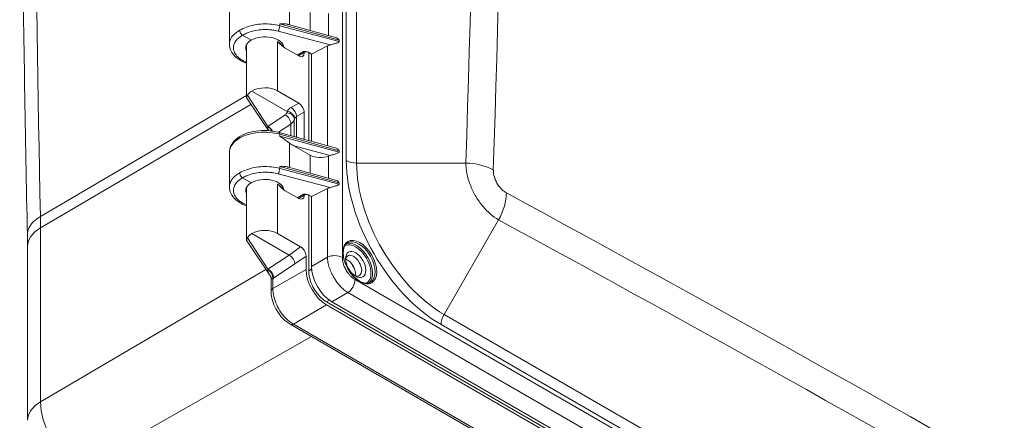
# Model space of a CAD drawing. Header units: inches. Extents: x 0 to 153, y 3 to 96.
# Tile 2 of 132: x 6.07 to 12.41, y 13.06 to 15.64. Entities that reach past the tile are written whole.
import ezdxf

# ---------------------------------------------------------------- set-up
doc = ezdxf.new("R2010")
doc.units = ezdxf.units.IN
doc.header["$LTSCALE"] = 4.5
doc.header["$MEASUREMENT"] = 0
doc.layers.add('Visible (ANSI)', color=7, linetype='Continuous', lineweight=18)
doc.layers.add('Visible Narrow (ANSI)', color=7, linetype='Continuous', lineweight=5)

msp = doc.modelspace()

# ---------------------------------------------------------------- linework, layer by layer
at = {"layer": 'Visible (ANSI)'}
for p, q in [((7.4192, 15.7049), (7.4192, 15.4839)), ((7.5298, 15.5954), (7.5298, 15.5954)), ((7.7997, 15.6117), (8.0943, 15.5308)), ((7.5601, 15.5106), (7.5045, 15.5427)), ((8.0946, 15.5307), (8.0946, 15.5309)), ((8.0973, 15.5302), (8.0973, 15.5299)), ((7.5298, 15.1417), (7.5298, 15.4825)), ((7.7642, 15.4695), (7.7642, 15.4832)), ((8.0502, 15.4734), (7.9474, 15.4217)), ((7.7782, 15.4596), (7.8659, 15.409)), ((7.9105, 15.4369), (7.8632, 15.4105)), ((7.9003, 15.4288), (7.9003, 15.4312)), ((7.9105, 15.4369), (7.9105, 15.4369)), ((7.9298, 14.8641), (7.9298, 15.4318)), ((7.9306, 15.4314), (7.9474, 15.4217)), ((7.9474, 15.4217), (7.9474, 14.8592)), ((7.7918, 15.0522), (7.5648, 15.1833)), ((7.7298, 15.1846), (7.8659, 15.1061)), ((7.6708, 14.928), (7.5311, 15.1371)), ((7.9003, 14.8722), (7.9003, 15.0464)), ((8.0943, 14.8189), (7.7391, 14.9164)), ((7.4192, 14.7863), (7.4192, 14.5653)), ((7.8337, 14.8302), (7.9394, 14.7701)), ((8.0946, 14.8188), (8.0946, 14.819)), ((8.0973, 14.8183), (8.0973, 14.818)), ((7.5298, 14.6768), (7.5298, 14.6768)), ((7.7997, 14.6931), (8.0943, 14.6122)), ((7.5045, 14.6242), (7.5601, 14.592)), ((8.0973, 14.6117), (8.0973, 14.6113)), ((7.4192, 14.5653), (7.4192, 14.5653)), ((7.5298, 14.2231), (7.5298, 14.5639)), ((7.7642, 14.5509), (7.7642, 14.5646)), ((7.7782, 14.541), (7.8659, 14.4904)), ((7.8632, 14.4919), (7.9105, 14.5183)), ((7.9105, 14.5183), (7.9105, 14.5183)), ((8.0502, 14.5549), (7.9474, 14.5032)), ((7.9003, 14.5103), (7.9003, 14.5127)), ((7.9298, 14.0243), (7.9298, 14.5133)), ((7.9306, 14.5129), (7.9474, 14.5032)), ((7.9474, 14.5032), (7.9474, 14.0541)), ((7.5648, 14.2648), (7.8032, 14.1271)), ((7.8781, 14.1804), (7.7298, 14.266)), ((7.675, 14.0031), (7.5311, 14.2185)), ((6.1199, 13.0624), (6.1199, 14.1828)), ((7.9128, 14.1205), (7.9128, 14.0342)), ((7.6881, 13.9747), (7.6881, 13.9747)), ((7.6881, 13.9747), (7.6881, 13.893)), ((12.2755, 11.3825), (8.0449, 13.8251)), ((12.294, 11.3921), (8.0795, 13.8254)), ((8.0449, 13.8054), (12.2576, 11.3732)), ((7.8103, 13.6814), (12.027, 11.2469))]:
    msp.add_line(p, q, dxfattribs=at)
for centre, major_axis, ratio, start_param, end_param in [((7.647, 15.4604), (-0.1228, -0.0019), 0.587337, 3.181707, 5.488751), ((7.647, 15.4604), (-0.1228, 0.0018), 0.567188, 5.506214, 6.59544), ((8.096, 15.4418), (-0.0713, -0.0011), 0.587355, 5.100804, 5.401664), ((7.8658, 15.4488), (0.0244, -0.0422), 0.577174, 5.497939, 7.068431), ((7.647, 15.1351), (-0.1172, -0.0018), 0.587337, 3.917954, 5.48075), ((7.647, 15.1351), (-0.1172, 0.0017), 0.567188, 5.498214, 5.995153), ((7.8658, 15.0663), (0.0244, -0.0422), 0.577526, 0.78555, 2.356042), ((7.7322, 14.8911), (0.007, 0.0253), 0.341613, 6.283147, 6.283178), ((7.8346, 14.8511), (-0.0548, 0.0347), 0.283768, 1.227995, 1.731824), ((8.0052, 14.8099), (-0.0937, -0.0014), 0.587337, 0.783322, 2.1448), ((8.096, 14.7299), (-0.0713, -0.0011), 0.587346, 5.100798, 5.286584), ((7.647, 14.5419), (0.1228, -0.0018), 0.567188, 2.364622, 3.453847), ((7.647, 14.5419), (0.1228, 0.0019), 0.587337, 0.040114, 2.347158), ((8.096, 14.5233), (-0.0713, -0.0011), 0.587355, 5.100804, 5.401664), ((7.8658, 14.5302), (0.0244, -0.0422), 0.577174, 5.497939, 7.068431), ((7.647, 14.2166), (-0.1172, 0.0017), 0.567188, 5.498214, 5.995153), ((7.647, 14.2165), (-0.1172, -0.0018), 0.587337, 3.917954, 5.48075), ((7.8782, 14.1406), (-0.0246, 0.0423), 0.576465, 3.922581, 5.494899), ((8.2191, 14.0585), (0.0366, -0.0633), 0.57735, 5.618957, 10.089007), ((7.8032, 14.0873), (0.0276, -0.0402), 0.625482, 0.737959, 2.308755), ((8.0761, 13.9759), (-0.0555, 0.0961), 0.57735, 5.769255, 5.769263), ((8.1793, 14.0355), (0.0366, -0.0633), 0.57735, 0.575111, 2.566481), ((8.0459, 13.9585), (0.0938, -0.1624), 0.581753, 3.930789, 5.493989), ((8.0805, 13.9785), (0.0938, -0.1624), 0.581753, 3.930789, 5.493989), ((7.7081, 13.9922), (0.0363, -0.025), 0.340833, 3.850329, 4.034846), ((7.7369, 13.8929), (-0.0487, 0), 0.577348, 6.283056, 6.283202), ((8.0865, 13.9819), (0.063, -0.1091), 0.57735, 0.381674, 0.381682), ((7.8346, 13.7237), (-0.0244, -0.0422), 0.57735, 6.283105, 6.283185)]:
    msp.add_ellipse(centre, major_axis=major_axis, ratio=ratio, start_param=start_param, end_param=end_param, dxfattribs=at)
msp.add_ellipse((8.2323, 14.0661), major_axis=(0.0459, -0.0796), ratio=0.57735, dxfattribs=at)
for points, knots in [([(6.1191, 14.257), (6.1061, 14.8923), (6.0956, 15.5262), (6.08, 16.7909), (6.0747, 17.4219), (6.0695, 18.6807), (6.0695, 19.3087), (6.0747, 20.5616), (6.08, 21.1865), (6.0956, 22.4332), (6.1061, 23.0551), (6.1191, 23.6753)], [1.54679056, 1.54679056, 1.54679056, 1.54679056, 1.55639287, 1.55639287, 1.56599517, 1.56599517, 1.57559748, 1.57559748, 1.58519978, 1.58519978, 1.59480209, 1.59480209, 1.59480209, 1.59480209]), ([(7.7433, 15.6167), (7.76, 15.6173), (7.7787, 15.6164), (7.7953, 15.6128), (7.7975, 15.6123), (7.7997, 15.6117)], [-1.1191106, -1.1191106, -1.1191106, -1.1191106, -0.9214246, -0.9214246, -0.8922624, -0.8922624, -0.8922624, -0.8922624]), ([(7.5045, 15.5427), (7.5012, 15.5446), (7.498, 15.5475), (7.4952, 15.5509), (7.4938, 15.5527), (7.4924, 15.5546), (7.4913, 15.5566), (7.4902, 15.5585), (7.4892, 15.5606), (7.4883, 15.5627), (7.4867, 15.5669), (7.4859, 15.5711), (7.4859, 15.5749)], [0, 0, 0, 0, 0.333333, 0.333333, 0.333333, 0.49993, 0.49993, 0.49993, 0.666667, 0.666667, 0.666667, 1, 1, 1, 1]), ([(8.1263, 15.5115), (8.122, 15.5173), (8.1121, 15.5253), (8.0999, 15.5295), (8.0943, 15.5309)], [0.0120401, 0.0120401, 0.0120401, 0.0120401, 0.3333333, 0.5925181, 0.5925181, 0.5925181, 0.5925181]), ([(7.5298, 15.3618), (7.5256, 15.3634), (7.5214, 15.365), (7.4968, 15.3755), (7.4784, 15.3865), (7.4481, 15.4121), (7.4359, 15.4272), (7.4224, 15.4563), (7.4192, 15.4702), (7.4192, 15.4839)], [0.9645699, 0.9645699, 0.9645699, 0.9645699, 1.0143188, 1.0143188, 1.2676252, 1.2676252, 1.5247031, 1.5247031, 1.7250614, 1.7250614, 1.7250614, 1.7250614]), ([(7.7782, 15.4596), (7.7745, 15.4617), (7.767, 15.4669), (7.7552, 15.477), (7.7428, 15.4891), (7.7343, 15.4979), (7.7298, 15.5025)], [0, 0, 0, 0, 0.25, 0.5, 0.75, 0.9999764, 0.9999764, 0.9999764, 0.9999764]), ([(7.8971, 15.4381), (7.8972, 15.4381), (7.8972, 15.4381), (7.9036, 15.4376), (7.91, 15.4372), (7.9189, 15.4356), (7.9217, 15.435), (7.9266, 15.4334), (7.9287, 15.4325), (7.9306, 15.4314)], [-0.1220475, -0.1220475, -0.1220475, -0.1220475, -0.1215718, -0.1215718, -0.0568904, -0.0568904, -0.026632, -0.026632, -0.000001, -0.000001, -0.000001, -0.000001]), ([(7.5311, 15.1371), (7.5305, 15.1381), (7.5301, 15.1392), (7.5294, 15.144), (7.5311, 15.1486), (7.5349, 15.1557)], [0.0903559, 0.0903559, 0.0903559, 0.0903559, 0.135667, 0.135667, 0.2691124, 0.2691124, 0.2691124, 0.2691124]), ([(7.8388, 15.005), (7.8388, 15.012), (7.8366, 15.0193), (7.8325, 15.0259), (7.8284, 15.0326), (7.8225, 15.0385), (7.8154, 15.0431), (7.8083, 15.0478), (7.7999, 15.051), (7.7918, 15.0522)], [0.0000225, 0.0000225, 0.0000225, 0.0000225, 0.3333333, 0.3333333, 0.3333333, 0.6666667, 0.6666667, 0.6666667, 1, 1, 1, 1]), ([(7.4914, 14.8934), (7.5101, 14.9039), (7.5318, 14.9123), (7.5776, 14.924), (7.6021, 14.9275), (7.6508, 14.9297), (7.6756, 14.9284), (7.7128, 14.9228), (7.7263, 14.92), (7.7391, 14.9164)], [0, 0, 0, 0, 0.2575816, 0.2575816, 0.5081251, 0.5081251, 0.7543426, 0.7543426, 0.8970435, 0.8970435, 0.8970435, 0.8970435]), ([(7.4192, 14.7884), (7.4195, 14.8024), (7.4229, 14.8164), (7.4357, 14.8434), (7.4455, 14.8565), (7.4673, 14.8774), (7.4787, 14.8858), (7.4912, 14.8933)], [0.0102102, 0.0102102, 0.0102102, 0.0102102, 0.2106544, 0.2106544, 0.4273594, 0.4273594, 0.6006346, 0.6006346, 0.6006346, 0.6006346]), ([(7.4914, 14.8934), (7.4902, 14.8928), (7.4892, 14.8918), (7.4884, 14.8906), (7.4868, 14.8883), (7.4859, 14.8851), (7.4859, 14.8814)], [0.4948064, 0.4948064, 0.4948064, 0.4948064, 0.6666667, 0.6666667, 0.6666667, 0.9998583, 0.9998583, 0.9998583, 0.9998583]), ([(7.8069, 14.8481), (7.8014, 14.8524), (7.7956, 14.8569), (7.7748, 14.8723), (7.7588, 14.883), (7.7433, 14.8919)], [-0.2597274, -0.2597274, -0.2597274, -0.2597274, -0.1837213, -0.1837213, 0, 0, 0, 0]), ([(8.1263, 14.7997), (8.122, 14.8055), (8.1121, 14.8134), (8.0999, 14.8177), (8.0943, 14.819)], [0.0120401, 0.0120401, 0.0120401, 0.0120401, 0.3333333, 0.5925181, 0.5925181, 0.5925181, 0.5925181]), ([(7.5045, 14.6242), (7.5012, 14.626), (7.498, 14.6289), (7.4952, 14.6324), (7.4938, 14.6341), (7.4924, 14.6361), (7.4913, 14.638), (7.4902, 14.6399), (7.4892, 14.6421), (7.4884, 14.6442), (7.4868, 14.6483), (7.4859, 14.6526), (7.4859, 14.6563)], [0, 0, 0, 0, 0.333333, 0.333333, 0.333333, 0.499912, 0.499912, 0.499912, 0.666667, 0.666667, 0.666667, 1, 1, 1, 1]), ([(7.7433, 14.6982), (7.76, 14.6987), (7.7787, 14.6978), (7.7953, 14.6942), (7.7975, 14.6937), (7.7997, 14.6931)], [-1.1191106, -1.1191106, -1.1191106, -1.1191106, -0.9214246, -0.9214246, -0.8922624, -0.8922624, -0.8922624, -0.8922624]), ([(7.7782, 14.541), (7.7745, 14.5431), (7.767, 14.5483), (7.7552, 14.5585), (7.7428, 14.5705), (7.7343, 14.5794), (7.7298, 14.584)], [0, 0, 0, 0, 0.25, 0.5, 0.75, 0.9999764, 0.9999764, 0.9999764, 0.9999764]), ([(8.1263, 14.593), (8.122, 14.5988), (8.1121, 14.6067), (8.0999, 14.611), (8.0943, 14.6123)], [0.0120401, 0.0120401, 0.0120401, 0.0120401, 0.3333333, 0.5925181, 0.5925181, 0.5925181, 0.5925181]), ([(7.5298, 14.4433), (7.5256, 14.4448), (7.5215, 14.4464), (7.497, 14.4569), (7.4785, 14.4679), (7.4481, 14.4935), (7.4359, 14.5086), (7.4224, 14.5377), (7.4192, 14.5516), (7.4192, 14.5653)], [0.9645804, 0.9645804, 0.9645804, 0.9645804, 1.0138792, 1.0138792, 1.2671357, 1.2671357, 1.5242896, 1.5242896, 1.7251482, 1.7251482, 1.7251482, 1.7251482]), ([(7.8971, 14.5195), (7.8979, 14.5195), (7.8979, 14.5195), (7.9043, 14.519), (7.9103, 14.5186), (7.9189, 14.5171), (7.9217, 14.5164), (7.9266, 14.5148), (7.9287, 14.5139), (7.9306, 14.5129)], [-0.0079138, -0.0079138, -0.0079138, -0.0079138, 0, 0, 0.0580784, 0.0580784, 0.0870155, 0.0870155, 0.1124729, 0.1124729, 0.1124729, 0.1124729]), ([(6.1199, 14.1828), (6.1199, 14.1878), (6.1199, 14.1927), (6.1198, 14.2025), (6.1198, 14.2075), (6.1197, 14.2173), (6.1197, 14.2223), (6.1196, 14.2322), (6.1195, 14.2371), (6.1193, 14.2471), (6.1192, 14.2521), (6.1191, 14.257)], [1.57079633, 1.57079633, 1.57079633, 1.57079633, 1.57559748, 1.57559748, 1.58039863, 1.58039863, 1.58519978, 1.58519978, 1.59000094, 1.59000094, 1.59480209, 1.59480209, 1.59480209, 1.59480209]), ([(7.5311, 14.2185), (7.5305, 14.2195), (7.5301, 14.2206), (7.5294, 14.2254), (7.5311, 14.23), (7.5349, 14.2371)], [0.0903559, 0.0903559, 0.0903559, 0.0903559, 0.135667, 0.135667, 0.2691124, 0.2691124, 0.2691124, 0.2691124]), ([(8.1804, 14.205), (8.1726, 14.2005), (8.1661, 14.1936), (8.1569, 14.1756), (8.154, 14.1651), (8.1518, 14.1415), (8.1523, 14.1286), (8.1568, 14.1015), (8.1607, 14.0873), (8.1717, 14.059), (8.1787, 14.0449), (8.195, 14.0183), (8.2044, 14.0058), (8.2244, 13.9838), (8.2351, 13.9742), (8.2566, 13.9591), (8.2674, 13.9534), (8.288, 13.9464), (8.2978, 13.945), (8.314, 13.9463), (8.3207, 13.9483), (8.3267, 13.9517)], [3.926991, 3.926991, 3.926991, 3.926991, 4.284499, 4.284499, 4.608816, 4.608816, 4.920468, 4.920468, 5.23251, 5.23251, 5.545983, 5.545983, 5.859875, 5.859875, 6.172984, 6.172984, 6.484561, 6.484561, 6.797587, 6.797587, 7.068583, 7.068583, 7.068583, 7.068583]), ([(8.0449, 13.8251), (8.0329, 13.832), (8.0208, 13.8411), (8.0093, 13.852), (7.9978, 13.863), (7.9869, 13.8757), (7.9771, 13.8896), (7.9674, 13.9033), (7.9588, 13.9182), (7.9518, 13.9335), (7.9447, 13.9488), (7.9391, 13.9646), (7.9354, 13.98), (7.9317, 13.9954), (7.9298, 14.0105), (7.9298, 14.0243)], [0, 0, 0, 0, 0.199782, 0.199782, 0.199782, 0.400606, 0.400606, 0.400606, 0.599741, 0.599741, 0.599741, 0.800043, 0.800043, 0.800043, 1, 1, 1, 1]), ([(7.6881, 13.9747), (7.6881, 13.9771), (7.6879, 13.9794), (7.6872, 13.9834), (7.6868, 13.9852), (7.686, 13.9876), (7.6857, 13.9885), (7.6852, 13.9895), (7.685, 13.9899), (7.6848, 13.9904), (7.6847, 13.9905), (7.6847, 13.9905)], [0, 0, 0, 0, 0.02915552, 0.02915552, 0.05461499, 0.05461499, 0.0718202, 0.0718202, 0.08352035, 0.08352035, 0.09676539, 0.09676539, 0.09676539, 0.09676539]), ([(7.8103, 13.6815), (7.7938, 13.691), (7.7779, 13.7037), (7.7497, 13.7328), (7.737, 13.7494), (7.716, 13.7841), (7.7073, 13.8025), (7.6947, 13.8393), (7.6905, 13.8581), (7.6884, 13.8818), (7.6882, 13.8874), (7.6882, 13.8929)], [0, 0, 0, 0, 0.2173795, 0.2173795, 0.426988, 0.426988, 0.6297788, 0.6297788, 0.8316561, 0.8316561, 0.8949355, 0.8949355, 0.8949355, 0.8949355])]:
    msp.add_open_spline(points, degree=3, knots=knots, dxfattribs=at)
for points in [[(7.4192, 15.4839), (7.4192, 15.4839), (7.4192, 15.4839), (7.4192, 15.4839)], [(8.0685, 15.4801), (8.0754, 15.4819), (8.0895, 15.4874), (8.1111, 15.491), (8.1224, 15.4983), (8.1268, 15.502)], [(7.9105, 15.4369), (7.9105, 15.4369), (7.9105, 15.4369), (7.9105, 15.4369)], [(8.0685, 14.7683), (8.0754, 14.77), (8.0895, 14.7755), (8.1111, 14.7791), (8.1224, 14.7864), (8.1268, 14.7902)], [(8.0685, 14.5616), (8.0754, 14.5634), (8.0895, 14.5688), (8.1111, 14.5725), (8.1224, 14.5797), (8.1268, 14.5835)], [(8.0946, 14.6123), (8.0946, 14.6123), (8.0946, 14.6122), (8.0946, 14.6121)], [(7.9105, 14.5184), (7.9105, 14.5184), (7.9105, 14.5183), (7.9105, 14.5183)], [(7.685, 13.9899), (7.6831, 13.9928), (7.681, 13.9956), (7.6787, 13.9982)]]:
    msp.add_open_spline(points, degree=3, dxfattribs=at)
at = {"layer": 'Visible Narrow (ANSI)'}
for p, q in [((8.1464, 26.8884), (8.1464, 14.1111)), ((8.1717, 26.235), (8.1717, 14.7352)), ((8.238, 26.2191), (8.238, 14.7194)), ((7.8069, 15.6097), (7.8069, 15.7667)), ((7.9394, 15.5733), (7.9394, 15.6886)), ((8.0568, 15.5411), (8.0568, 15.683)), ((7.7433, 15.6167), (7.7433, 15.6038)), ((7.7433, 15.6167), (8.1268, 15.5109)), ((7.7433, 15.6038), (8.1268, 15.502)), ((7.7325, 15.5688), (8.0685, 15.4801)), ((7.7298, 15.5025), (7.7298, 15.4875)), ((7.7298, 15.5025), (7.7298, 15.5025)), ((7.7298, 15.4875), (7.7298, 15.1846)), ((8.0502, 14.831), (8.0502, 15.4734)), ((8.1125, 15.4931), (8.1125, 15.493)), ((8.1268, 15.5026), (8.1268, 15.5109)), ((8.1268, 15.502), (8.1268, 15.5022)), ((7.8556, 15.4149), (7.8971, 15.4381)), ((7.9003, 15.4288), (7.8646, 15.4097)), ((7.5298, 15.1548), (6.203, 14.3756)), ((7.6672, 14.955), (7.5349, 15.1557)), ((7.558, 15.0969), (6.2038, 14.3012)), ((7.8175, 15.0782), (7.8659, 15.1061)), ((7.6672, 14.955), (7.7783, 15.0291)), ((7.852, 15.0185), (7.9003, 15.0464)), ((7.735, 14.9175), (7.8151, 14.9708)), ((7.8151, 14.9708), (7.8151, 14.8956)), ((7.8373, 15.0007), (7.8373, 14.8895)), ((7.852, 14.8854), (7.852, 15.0185)), ((7.7433, 14.9049), (7.7433, 14.8919)), ((7.7433, 14.9049), (8.1268, 14.799)), ((7.7433, 14.8919), (8.1268, 14.7902)), ((7.8069, 14.6911), (7.8069, 14.8481)), ((7.8337, 14.8302), (8.0685, 14.7683)), ((7.9394, 14.6548), (7.9394, 14.7701)), ((8.1125, 14.7812), (8.1125, 14.7811)), ((8.1268, 14.7907), (8.1268, 14.799)), ((8.1268, 14.7902), (8.1268, 14.7903)), ((8.0568, 14.6225), (8.0568, 14.7645)), ((8.9418, 14.7194), (8.238, 14.7194)), ((7.7325, 14.6502), (8.0685, 14.5616)), ((7.7433, 14.6982), (7.7433, 14.6852)), ((7.7433, 14.6982), (8.1268, 14.5923)), ((7.7433, 14.6852), (8.1268, 14.5835)), ((7.7298, 14.584), (7.7298, 14.5689)), ((7.7298, 14.584), (7.7298, 14.584)), ((8.1268, 14.584), (8.1268, 14.5923)), ((8.1268, 14.5835), (8.1268, 14.5836)), ((7.7298, 14.5689), (7.7298, 14.266)), ((7.8556, 14.4963), (7.8971, 14.5195)), ((8.0502, 14.1135), (8.0502, 14.5549)), ((7.9003, 14.5103), (7.8646, 14.4911)), ((8.8009, 13.7444), (9.1524, 14.3533)), ((6.2038, 13.1807), (6.2038, 14.3012)), ((7.5349, 14.2371), (7.6672, 14.0365)), ((7.8781, 14.1804), (7.8032, 14.1271)), ((7.8032, 14.1271), (7.6672, 14.0365)), ((7.9128, 14.1205), (7.8405, 14.0692)), ((8.0502, 14.1135), (7.9474, 14.0541)), ((7.6549, 14.0333), (6.2038, 13.1807)), ((7.9128, 14.0342), (7.6996, 13.911)), ((7.8405, 14.0692), (7.7039, 13.9782)), ((7.9483, 14.0358), (7.9298, 14.0243)), ((7.6996, 13.9755), (7.6996, 13.911)), ((12.4564, 11.5281), (8.2283, 13.9692)), ((8.1823, 13.8847), (8.0795, 13.8254)), ((12.4058, 11.4463), (8.1823, 13.8847)), ((8.064, 13.8353), (8.0449, 13.8251)), ((8.0449, 13.8054), (7.8316, 13.6823)), ((8.8009, 13.7444), (12.4763, 11.6224)), ((7.8316, 13.6823), (12.0389, 11.2532)), ((8.7815, 13.6791), (12.4564, 11.5574)), ((7.9487, 13.6015), (6.4768, 12.7665))]:
    msp.add_line(p, q, dxfattribs=at)
for centre, major_axis, ratio, start_param, end_param in [((-255.4001, 20.4693), (264.4356, 0), 0.816497, 6.256551, 6.309819), ((-255.4001, 20.4279), (264.6122, 0), 0.816497, 6.256551, 6.309819), ((176.0436, -78.9731), (-120.1301, 208.0714), 0.57735, 0.761392, 0.809404), ((7.7322, 15.59), (0.0067, 0.0254), 0.348506, 3.818842, 5.373202), ((7.7777, 14.9889), (-0.027, 0.0406), 0.635416, 3.888928, 5.458207), ((7.7889, 15.0037), (0.0479, -0.009), 0.819665, 0.151672, 1.711461), ((7.8181, 15.0387), (-0.0244, 0.0422), 0.557025, 3.927143, 5.497635), ((7.7404, 15.0071), (0.0975, -0.0007), 0.572288, 5.58936, 6.181317), ((7.8858, 14.9968), (-0.0487, 0.0014), 0.556796, 6.030746, 6.193422), ((7.6622, 14.9122), (-0.0242, 0.0423), 0.674876, 4.648187, 5.46128), ((7.6666, 14.9149), (-0.027, 0.0406), 0.635416, 4.548837, 5.458204), ((7.7322, 14.8911), (0.007, 0.0253), 0.341613, 5.376699, 6.283147), ((7.647, 14.7883), (0.2278, 0.0031), 0.586195, 2.348231, 3.133629), ((8.7815, 14.3832), (0.4312, -0.7468), 0.57735, 3.926991, 5.497787), ((8.238, 14.7735), (0.0938, 0), 0.57735, 3.926991, 4.712389), ((8.8009, 14.3944), (0.398, -0.6894), 0.57735, 3.926991, 5.497787), ((8.9418, 14.573), (0.2534, -0.0083), 0.577146, 0.818966, 1.589625), ((7.7322, 14.6715), (0.0067, 0.0254), 0.348506, 3.818842, 5.373202), ((8.6242, 14.2924), (0.3619, -0.6268), 0.57735, 3.949353, 3.949509), ((9.0257, 14.4265), (0.121, 0.2227), 0.577222, 4.697496, 5.46413), ((-118.6044, -215.8964), (131.7573, 228.2104), 0.816497, 6.262138, 6.304232), ((6.4116, 14.263), (-0.2924, -0.006), 0.563326, 5.494796, 6.283185), ((3.5345, 15.8423), (-1.8875, 3.2692), 0.57735, 3.926991, 3.950997), ((-118.5689, -215.9168), (131.6694, 228.0581), 0.816497, 6.262138, 6.304232), ((6.4124, 14.1828), (-0.2925, 0), 0.57735, 5.506514, 6.283185), ((8.2323, 14.0661), (-0.0694, 0.1202), 0.57735, 3.130601, 6.294177), ((8.2376, 14.0692), (-0.0731, 0.1267), 0.57735, 3.253532, 6.171246), ((8.2535, 14.0784), (-0.0731, 0.1267), 0.57735, 3.141593, 6.283185), ((8.096, 14.082), (0.0713, 0), 0.57735, 0.785398, 2.268928), ((8.6837, 14.3267), (-0.4697, 0.8135), 0.57735, 1.547327, 1.594266), ((7.6622, 13.9936), (0.0242, -0.0423), 0.674527, 0.791343, 2.319747), ((7.6666, 13.9963), (0.027, -0.0406), 0.63541, 0.747476, 2.316604), ((8.1779, 13.9402), (0.0356, 0.0617), 0.57735, 4.014257, 5.497787), ((7.7369, 13.8929), (-0.0487, 0), 0.577348, 5.585255, 6.283056), ((8.8478, 13.7174), (0.0469, 0.0812), 0.57735, 1.570796, 2.356194), ((7.8346, 13.7237), (-0.0244, -0.0422), 0.57735, 0, 0.698132), ((6.4124, 13.0624), (-0.2925, 0), 0.57735, 5.506514, 6.283185), ((6.4513, 13.0378), (-0.175, 0.3031), 0.57735, 0.785398, 2.265963)]:
    msp.add_ellipse(centre, major_axis=major_axis, ratio=ratio, start_param=start_param, end_param=end_param, dxfattribs=at)
msp.add_ellipse((8.2588, 14.0814), major_axis=(0.0769, -0.1332), ratio=0.57735, dxfattribs=at)
for points, knots in [([(7.7433, 15.6038), (7.7264, 15.6082), (7.6909, 15.6147), (7.6349, 15.6165), (7.5797, 15.6103), (7.5285, 15.5964), (7.499, 15.5827), (7.4859, 15.5749)], [0, 0, 0, 0, 0.2, 0.4, 0.6, 0.8, 1, 1, 1, 1]), ([(7.4192, 15.4839), (7.4192, 15.4934), (7.4234, 15.5151), (7.4447, 15.5469), (7.4707, 15.5664), (7.4859, 15.5749)], [0.7471972, 0.7471972, 0.7471972, 0.7471972, 0.8181818, 0.9090909, 1, 1, 1, 1]), ([(7.5298, 15.3683), (7.5274, 15.3693), (7.525, 15.3703), (7.5227, 15.3713), (7.5086, 15.3777), (7.4961, 15.3851), (7.4854, 15.3933), (7.4847, 15.3938), (7.484, 15.3944), (7.4833, 15.3949), (7.4722, 15.4038), (7.4632, 15.4135), (7.4568, 15.4237), (7.4566, 15.4241), (7.4564, 15.4244), (7.4562, 15.4248), (7.4502, 15.4347), (7.4466, 15.445), (7.4455, 15.4554), (7.4453, 15.4568), (7.4452, 15.4583), (7.4451, 15.4597), (7.4448, 15.469), (7.4464, 15.4784), (7.45, 15.4874), (7.451, 15.4899), (7.4521, 15.4923), (7.4534, 15.4946), (7.4576, 15.5026), (7.4633, 15.5102), (7.4702, 15.5173), (7.4733, 15.5204), (7.4765, 15.5234), (7.4801, 15.5263), (7.4871, 15.5321), (7.4952, 15.5376), (7.5045, 15.5427)], [0.4404391, 0.4404391, 0.4404391, 0.4404391, 0.4545455, 0.4545455, 0.4545455, 0.5398613, 0.5398613, 0.5398613, 0.5454545, 0.5454545, 0.5454545, 0.6363636, 0.6363636, 0.6363636, 0.6396598, 0.6396598, 0.6396598, 0.7272727, 0.7272727, 0.7272727, 0.739467, 0.739467, 0.739467, 0.8181818, 0.8181818, 0.8181818, 0.8392196, 0.8392196, 0.8392196, 0.9090909, 0.9090909, 0.9090909, 0.9393164, 0.9393164, 0.9393164, 1, 1, 1, 1]), ([(7.7325, 15.5688), (7.7261, 15.5705), (7.7197, 15.5719), (7.7132, 15.5732), (7.7041, 15.5749), (7.6949, 15.5763), (7.6855, 15.5773), (7.6739, 15.5784), (7.6621, 15.579), (7.6503, 15.579), (7.6457, 15.579), (7.6411, 15.5789), (7.6365, 15.5787), (7.6201, 15.5781), (7.6038, 15.5762), (7.5881, 15.5732), (7.5878, 15.5731), (7.5874, 15.5731), (7.5871, 15.573), (7.5717, 15.57), (7.557, 15.566), (7.5432, 15.561), (7.5387, 15.5593), (7.5342, 15.5576), (7.5299, 15.5557), (7.5209, 15.5518), (7.5125, 15.5475), (7.5045, 15.5427)], [0, 0, 0, 0, 0.08304, 0.08304, 0.08304, 0.2, 0.2, 0.2, 0.343946, 0.343946, 0.343946, 0.4, 0.4, 0.4, 0.6, 0.6, 0.6, 0.604385, 0.604385, 0.604385, 0.8, 0.8, 0.8, 0.865034, 0.865034, 0.865034, 1, 1, 1, 1]), ([(7.7298, 15.5025), (7.7385, 15.4975), (7.7505, 15.4881), (7.7578, 15.4774), (7.7599, 15.4731)], [0.0000337, 0.0000337, 0.0000337, 0.0000337, 0.2, 0.3275389, 0.3275389, 0.3275389, 0.3275389]), ([(7.8971, 15.4381), (7.8981, 15.4375), (7.9002, 15.4365), (7.9035, 15.4357), (7.907, 15.4356), (7.9093, 15.4363), (7.9104, 15.4369), (7.9105, 15.4369)], [0, 0, 0, 0, 0.1428571, 0.2857143, 0.4285714, 0.5714286, 0.5791464, 0.5791464, 0.5791464, 0.5791464]), ([(7.7783, 15.0291), (7.7814, 15.0311), (7.7837, 15.0332), (7.7856, 15.0356), (7.7857, 15.0357), (7.7858, 15.0358), (7.7859, 15.0359), (7.7877, 15.0384), (7.7889, 15.041), (7.7895, 15.0438)], [0, 0, 0, 0, 0.4747361, 0.4747361, 0.4747361, 0.5, 0.5, 0.5, 1, 1, 1, 1]), ([(7.7918, 15.0522), (7.7942, 15.0571), (7.7972, 15.0617), (7.8014, 15.0661), (7.8028, 15.0675), (7.8043, 15.0689), (7.8059, 15.0702), (7.8093, 15.073), (7.8131, 15.0756), (7.8175, 15.0782)], [0, 0, 0, 0, 0.5, 0.5, 0.5, 0.6618, 0.6618, 0.6618, 1, 1, 1, 1]), ([(7.8388, 15.005), (7.84, 15.0075), (7.8434, 15.0124), (7.8488, 15.0166), (7.852, 15.0185)], [0, 0, 0, 0, 0.5, 0.9999979, 0.9999979, 0.9999979, 0.9999979]), ([(7.7433, 14.9049), (7.7222, 14.9106), (7.6772, 14.9185), (7.6068, 14.9182), (7.5401, 14.906), (7.5023, 14.8905), (7.4859, 14.8814)], [0, 0, 0, 0, 0.25, 0.5, 0.75, 1, 1, 1, 1]), ([(7.6721, 14.9279), (7.672, 14.9281), (7.6719, 14.9282), (7.6718, 14.9284), (7.6709, 14.9301), (7.6701, 14.9316), (7.6695, 14.933), (7.6689, 14.9344), (7.6684, 14.9357), (7.6679, 14.9369), (7.6675, 14.9381), (7.6671, 14.9392), (7.6669, 14.9402), (7.6666, 14.9413), (7.6664, 14.9423), (7.6662, 14.9432), (7.666, 14.9442), (7.6659, 14.9451), (7.6659, 14.9459), (7.6658, 14.9468), (7.6658, 14.9476), (7.6659, 14.9484), (7.6659, 14.9492), (7.666, 14.9499), (7.6661, 14.9507), (7.6662, 14.9514), (7.6664, 14.9522), (7.6666, 14.953)], [0.1892496, 0.1892496, 0.1892496, 0.1892496, 0.2, 0.2, 0.2, 0.3, 0.3, 0.3, 0.4, 0.4, 0.4, 0.5, 0.5, 0.5, 0.6, 0.6, 0.6, 0.7, 0.7, 0.7, 0.8, 0.8, 0.8, 0.9, 0.9, 0.9, 0.9999934, 0.9999934, 0.9999934, 0.9999934]), ([(7.4859, 14.6563), (7.4776, 14.6517), (7.4699, 14.6467), (7.463, 14.6413), (7.4567, 14.6365), (7.4511, 14.6314), (7.446, 14.6261), (7.4397, 14.6194), (7.4344, 14.6123), (7.4302, 14.6051), (7.4275, 14.6003), (7.4252, 14.5954), (7.4235, 14.5905), (7.4206, 14.5822), (7.4192, 14.5738), (7.4192, 14.5653)], [0, 0, 0, 0, 0.0476236, 0.0476236, 0.0476236, 0.0909091, 0.0909091, 0.0909091, 0.145744, 0.145744, 0.145744, 0.1818182, 0.1818182, 0.1818182, 0.2421503, 0.2421503, 0.2421503, 0.2421503]), ([(7.7433, 14.6852), (7.7264, 14.6897), (7.6909, 14.6961), (7.6349, 14.6979), (7.5797, 14.6917), (7.5285, 14.6779), (7.499, 14.6641), (7.4859, 14.6563)], [0, 0, 0, 0, 0.2, 0.4, 0.6, 0.8, 1, 1, 1, 1]), ([(7.7325, 14.6502), (7.7261, 14.6519), (7.7197, 14.6534), (7.7132, 14.6546), (7.7041, 14.6564), (7.6949, 14.6577), (7.6855, 14.6587), (7.6739, 14.6599), (7.6621, 14.6605), (7.6503, 14.6605), (7.6457, 14.6605), (7.6411, 14.6604), (7.6365, 14.6602), (7.6201, 14.6595), (7.6038, 14.6577), (7.5881, 14.6547), (7.5878, 14.6546), (7.5874, 14.6545), (7.5871, 14.6545), (7.5717, 14.6515), (7.557, 14.6474), (7.5432, 14.6424), (7.5387, 14.6408), (7.5342, 14.639), (7.5299, 14.6371), (7.5209, 14.6333), (7.5125, 14.629), (7.5045, 14.6242)], [0, 0, 0, 0, 0.08304, 0.08304, 0.08304, 0.2, 0.2, 0.2, 0.343946, 0.343946, 0.343946, 0.4, 0.4, 0.4, 0.6, 0.6, 0.6, 0.604385, 0.604385, 0.604385, 0.8, 0.8, 0.8, 0.865034, 0.865034, 0.865034, 1, 1, 1, 1]), ([(9.2023, 14.5275), (9.1964, 14.5307), (9.1907, 14.5346), (9.185, 14.539), (9.1834, 14.5403), (9.1817, 14.5416), (9.1801, 14.543), (9.1737, 14.5486), (9.1673, 14.555), (9.1614, 14.562), (9.1607, 14.5628), (9.16, 14.5636), (9.1594, 14.5645), (9.1529, 14.5725), (9.1469, 14.5812), (9.1417, 14.5903), (9.1416, 14.5904), (9.1415, 14.5906), (9.1415, 14.5907), (9.1363, 14.5997), (9.1319, 14.6091), (9.1284, 14.6186), (9.1279, 14.6199), (9.1274, 14.6212), (9.127, 14.6225), (9.1241, 14.6309), (9.1219, 14.6392), (9.1204, 14.6473), (9.12, 14.6497), (9.1196, 14.6521), (9.1193, 14.6544), (9.1184, 14.6612), (9.1181, 14.6678), (9.1183, 14.6742)], [0, 0, 0, 0, 0.1289658, 0.1289658, 0.1289658, 0.1666667, 0.1666667, 0.1666667, 0.3161052, 0.3161052, 0.3161052, 0.3333333, 0.3333333, 0.3333333, 0.5, 0.5, 0.5, 0.5025268, 0.5025268, 0.5025268, 0.6666667, 0.6666667, 0.6666667, 0.6889748, 0.6889748, 0.6889748, 0.8333333, 0.8333333, 0.8333333, 0.8762434, 0.8762434, 0.8762434, 1, 1, 1, 1]), ([(7.5045, 14.6242), (7.4968, 14.6199), (7.49, 14.6155), (7.4839, 14.6108), (7.4784, 14.6066), (7.4734, 14.6022), (7.4691, 14.5976), (7.4634, 14.5916), (7.4586, 14.5853), (7.4549, 14.5788), (7.4525, 14.5746), (7.4505, 14.5704), (7.449, 14.5661), (7.4463, 14.5586), (7.445, 14.5508), (7.4451, 14.5431), (7.4451, 14.5396), (7.4454, 14.5361), (7.446, 14.5326), (7.4475, 14.524), (7.4507, 14.5155), (7.4556, 14.5072), (7.457, 14.5047), (7.4586, 14.5023), (7.4604, 14.4998), (7.4668, 14.491), (7.4752, 14.4826), (7.4852, 14.4749), (7.487, 14.4734), (7.4889, 14.4721), (7.4909, 14.4707), (7.5022, 14.4628), (7.5153, 14.4557), (7.5298, 14.4497)], [0, 0, 0, 0, 0.0479086, 0.0479086, 0.0479086, 0.0909091, 0.0909091, 0.0909091, 0.1464447, 0.1464447, 0.1464447, 0.1818182, 0.1818182, 0.1818182, 0.2444158, 0.2444158, 0.2444158, 0.2727273, 0.2727273, 0.2727273, 0.3425039, 0.3425039, 0.3425039, 0.3636364, 0.3636364, 0.3636364, 0.4405608, 0.4405608, 0.4405608, 0.4545455, 0.4545455, 0.4545455, 0.5362006, 0.5362006, 0.5362006, 0.5362006]), ([(7.7298, 14.584), (7.7385, 14.579), (7.7505, 14.5695), (7.7578, 14.5588), (7.7599, 14.5545)], [0.0000337, 0.0000337, 0.0000337, 0.0000337, 0.2, 0.3275387, 0.3275387, 0.3275387, 0.3275387]), ([(7.8971, 14.5195), (7.8981, 14.519), (7.9002, 14.518), (7.9036, 14.5171), (7.907, 14.517), (7.9093, 14.5177), (7.9104, 14.5183), (7.9105, 14.5183)], [0, 0, 0, 0, 0.1428571, 0.2857143, 0.4285714, 0.5714286, 0.5769539, 0.5769539, 0.5769539, 0.5769539]), ([(8.1823, 13.8847), (8.1733, 13.8903), (8.1647, 13.8968), (8.1566, 13.9036), (8.1486, 13.9105), (8.1412, 13.9177), (8.1343, 13.9251), (8.1274, 13.9325), (8.1211, 13.9401), (8.1153, 13.9476), (8.1096, 13.9551), (8.1044, 13.9626), (8.0996, 13.97), (8.0949, 13.9773), (8.0907, 13.9844), (8.0869, 13.9913), (8.0831, 13.9983), (8.0798, 14.0049), (8.0768, 14.0114), (8.0738, 14.0178), (8.0712, 14.024), (8.0688, 14.03), (8.0664, 14.0361), (8.0643, 14.0419), (8.0625, 14.0476), (8.0606, 14.0534), (8.059, 14.0589), (8.0576, 14.0644), (8.0562, 14.07), (8.055, 14.0754), (8.0539, 14.0808), (8.0529, 14.0862), (8.0521, 14.0916), (8.0515, 14.0971), (8.0508, 14.1025), (8.0504, 14.108), (8.0502, 14.1135)], [0.0000001, 0.0000001, 0.0000001, 0.0000001, 0.0833333, 0.0833333, 0.0833333, 0.1666667, 0.1666667, 0.1666667, 0.25, 0.25, 0.25, 0.3333333, 0.3333333, 0.3333333, 0.4166667, 0.4166667, 0.4166667, 0.5, 0.5, 0.5, 0.5833333, 0.5833333, 0.5833333, 0.6666667, 0.6666667, 0.6666667, 0.75, 0.75, 0.75, 0.8333333, 0.8333333, 0.8333333, 0.9166667, 0.9166667, 0.9166667, 1, 1, 1, 1]), ([(8.2283, 13.9692), (8.2224, 13.9726), (8.217, 13.9765), (8.2118, 13.9807), (8.2067, 13.9848), (8.202, 13.9892), (8.1976, 13.9938), (8.1933, 13.9983), (8.1893, 14.003), (8.1857, 14.0076), (8.1821, 14.0122), (8.1788, 14.0169), (8.1758, 14.0214), (8.1729, 14.0259), (8.1703, 14.0304), (8.1679, 14.0346), (8.1656, 14.0389), (8.1636, 14.0431), (8.1617, 14.0471), (8.1599, 14.0511), (8.1583, 14.055), (8.1569, 14.0587), (8.1554, 14.0625), (8.1542, 14.0661), (8.1531, 14.0697), (8.152, 14.0733), (8.1511, 14.0768), (8.1502, 14.0802), (8.1494, 14.0837), (8.1487, 14.0871), (8.1482, 14.0905), (8.1476, 14.0939), (8.1472, 14.0973), (8.1469, 14.1007), (8.1466, 14.1042), (8.1464, 14.1076), (8.1464, 14.1111)], [0.0000001, 0.0000001, 0.0000001, 0.0000001, 0.0833333, 0.0833333, 0.0833333, 0.1666667, 0.1666667, 0.1666667, 0.25, 0.25, 0.25, 0.3333333, 0.3333333, 0.3333333, 0.4166667, 0.4166667, 0.4166667, 0.5, 0.5, 0.5, 0.5833333, 0.5833333, 0.5833333, 0.6666667, 0.6666667, 0.6666667, 0.75, 0.75, 0.75, 0.8333333, 0.8333333, 0.8333333, 0.9166667, 0.9166667, 0.9166667, 1, 1, 1, 1]), ([(7.6666, 14.0344), (7.666, 14.0325), (7.6659, 14.0308), (7.6659, 14.0291), (7.6658, 14.0274), (7.666, 14.0258), (7.6663, 14.0243), (7.6665, 14.0228), (7.6669, 14.0214), (7.6673, 14.02), (7.6678, 14.0186), (7.6683, 14.0173), (7.6688, 14.016), (7.6693, 14.0148), (7.6699, 14.0135), (7.6705, 14.0124), (7.6711, 14.0112), (7.6717, 14.01), (7.6723, 14.0089), (7.6729, 14.0078), (7.6735, 14.0066), (7.6742, 14.0055), (7.6749, 14.0044), (7.6756, 14.0032), (7.6763, 14.002), (7.6771, 14.0008), (7.6779, 13.9996), (7.6787, 13.9982)], [0.0000267, 0.0000267, 0.0000267, 0.0000267, 0.1111111, 0.1111111, 0.1111111, 0.2222222, 0.2222222, 0.2222222, 0.3333333, 0.3333333, 0.3333333, 0.4444444, 0.4444444, 0.4444444, 0.5555556, 0.5555556, 0.5555556, 0.6666667, 0.6666667, 0.6666667, 0.7777778, 0.7777778, 0.7777778, 0.8888889, 0.8888889, 0.8888889, 1, 1, 1, 1]), ([(7.6672, 14.0365), (7.6671, 14.0361), (7.6669, 14.0354), (7.6667, 14.0347), (7.6666, 14.0344)], [0.0000532, 0.0000532, 0.0000532, 0.0000532, 0.5, 1, 1, 1, 1]), ([(7.6996, 13.9755), (7.6988, 13.9752), (7.6981, 13.9749), (7.6975, 13.9747), (7.6964, 13.9743), (7.6954, 13.974), (7.6946, 13.9739), (7.6941, 13.9738), (7.6936, 13.9737), (7.6931, 13.9737), (7.6925, 13.9736), (7.692, 13.9736), (7.6916, 13.9736), (7.6912, 13.9736), (7.6908, 13.9737), (7.6905, 13.9737), (7.6902, 13.9737), (7.6899, 13.9738), (7.6897, 13.9739), (7.6895, 13.9739), (7.6892, 13.974), (7.6891, 13.9741), (7.6889, 13.9742), (7.6888, 13.9742), (7.6887, 13.9743), (7.6885, 13.9743), (7.6884, 13.9744), (7.6883, 13.9745), (7.6883, 13.9745), (7.6883, 13.9746), (7.6882, 13.9746), (7.6882, 13.9746), (7.6881, 13.9747), (7.6881, 13.9747)], [0.0000177, 0.0000177, 0.0000177, 0.0000177, 0.0257355, 0.0257355, 0.0257355, 0.0714286, 0.0714286, 0.0714286, 0.101705, 0.101705, 0.101705, 0.1428571, 0.1428571, 0.1428571, 0.1771271, 0.1771271, 0.1771271, 0.2142857, 0.2142857, 0.2142857, 0.2529619, 0.2529619, 0.2529619, 0.2857143, 0.2857143, 0.2857143, 0.3287362, 0.3287362, 0.3287362, 0.3571429, 0.3571429, 0.3571429, 0.4028999, 0.4028999, 0.4028999, 0.4028999]), ([(7.6996, 13.911), (7.6993, 13.8948), (7.7032, 13.86), (7.7218, 13.8056), (7.7515, 13.7543), (7.7893, 13.7109), (7.8175, 13.6901), (7.8316, 13.6823)], [0.0000001, 0.0000001, 0.0000001, 0.0000001, 0.2, 0.4, 0.6, 0.8, 1, 1, 1, 1])]:
    msp.add_open_spline(points, degree=3, knots=knots, dxfattribs=at)
for points in [[(7.7895, 15.0438), (7.7897, 15.0452), (7.7906, 15.0479), (7.7912, 15.0509), (7.7918, 15.0522)], [(7.6666, 14.953), (7.6667, 14.9533), (7.6669, 14.954), (7.6671, 14.9547), (7.6672, 14.955)], [(9.1524, 14.3533), (9.1339, 14.3638), (9.0967, 14.3904), (9.0449, 14.4447), (9.0005, 14.5095), (8.9668, 14.5805), (8.9458, 14.6526), (8.9415, 14.6981), (8.9418, 14.7194)], [(7.7039, 13.9782), (7.7032, 13.9778), (7.7017, 13.9768), (7.7003, 13.9759), (7.6996, 13.9755)]]:
    msp.add_open_spline(points, degree=3, dxfattribs=at)

doc.saveas('drawing.dxf')
